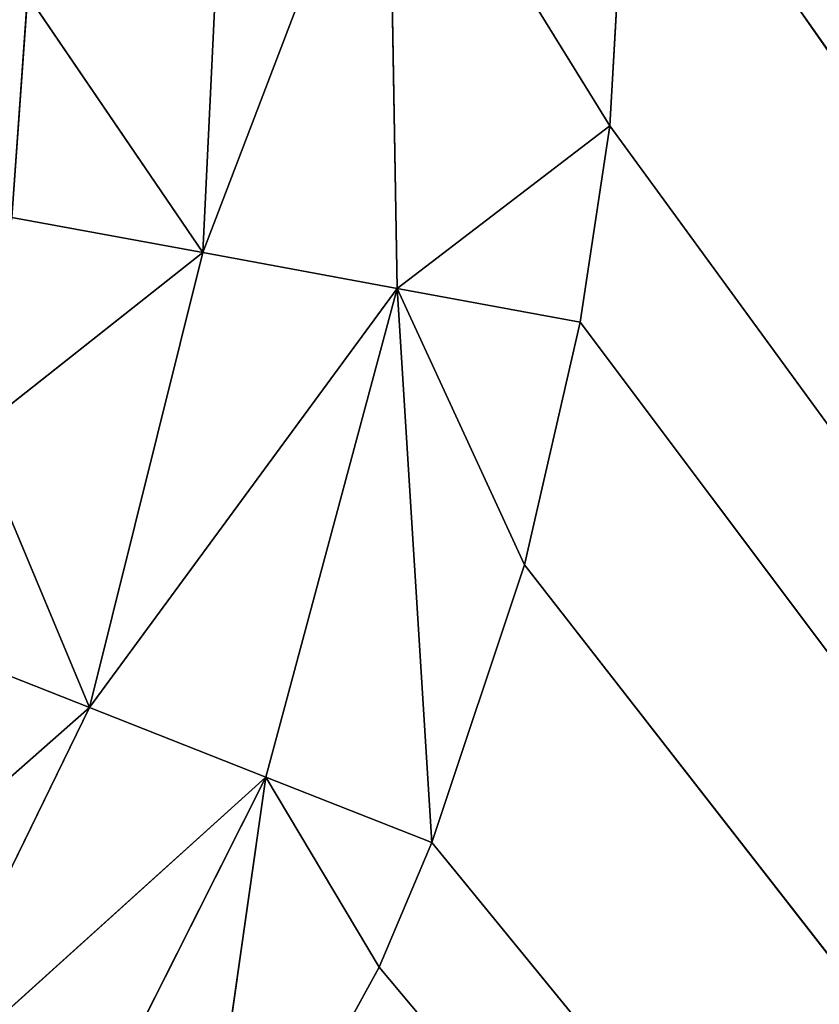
# Model space of a CAD drawing. Extents: x 0 to 500, y 0 to 420.
# Tile 185 of 256: x 471.15 to 473.82, y 31.76 to 35.04. Entities that reach past the tile are written whole.
import ezdxf

# ---------------------------------------------------------------- set-up
doc = ezdxf.new("R2010")
doc.units = 0
doc.header["$LTSCALE"] = 25.4
doc.layers.get('0').update_dxf_attribs({"linetype": 'CONTINUOUS'})

# ---------------------------------------------------------------- blocks, each defined once
blk = doc.blocks.new('5902539864175_-_S_STL')
at = {"color": 0}
for p, q in [((471.7175, 103, 389.2705), (471.9714, 102.9645, 387.4863)), ((471.7175, 103, 389.2705), (471.9714, 102.9645, 387.4863)), ((472.3489, 103, 388.1193), (471.7175, 103, 389.2705)), ((472.3489, 103, 388.1193), (471.7175, 103, 389.2705)), ((471.9714, 102.9645, 387.4863), (472.5247, 103, 387.7045)), ((472.3489, 103, 388.1193), (471.9714, 102.9645, 387.4863)), ((472.3489, 103, 388.1193), (471.9714, 102.9645, 387.4863)), ((471.9714, 102.9645, 387.4863), (472.5247, 103, 387.7045)), ((472.5247, 103, 387.7045), (472.3489, 103, 388.1193)), ((472.3489, 103, 388.1193), (494.1707, 103, 414.1707)), ((472.5247, 103, 387.7045), (472.3489, 103, 388.1193)), ((472.3489, 103, 388.1193), (494.1707, 103, 414.1707)), ((472.3786, 102.9345, 384.1223), (473.1169, 103, 385.3174)), ((472.3786, 102.9345, 384.1223), (473.1169, 103, 385.3174)), ((472.409, 102.9614, 385.8586), (473.1169, 103, 385.3174)), ((472.409, 102.9614, 385.8586), (473.1169, 103, 385.3174)), ((472.409, 102.9614, 385.8586), (473.0189, 103, 385.971)), ((472.5247, 103, 387.7045), (472.409, 102.9614, 385.8586)), ((472.5247, 103, 387.7045), (472.409, 102.9614, 385.8586)), ((472.8335, 103, 386.7791), (472.409, 102.9614, 385.8586)), ((472.8335, 103, 386.7791), (472.409, 102.9614, 385.8586)), ((472.409, 102.9614, 385.8586), (473.0189, 103, 385.971)), ((472.8335, 103, 386.7791), (472.5247, 103, 387.7045)), ((472.8335, 103, 386.7791), (472.5247, 103, 387.7045)), ((494.1707, 103, 414.1707), (472.5247, 103, 387.7045)), ((494.1707, 103, 414.1707), (472.5247, 103, 387.7045)), ((473.0189, 103, 385.971), (472.8335, 103, 386.7791)), ((472.8335, 103, 386.7791), (494.1707, 103, 414.1707)), ((473.0189, 103, 385.971), (472.8335, 103, 386.7791)), ((472.8335, 103, 386.7791), (494.1707, 103, 414.1707)), ((473.1169, 103, 385.3174), (473.0189, 103, 385.971)), ((473.0189, 103, 385.971), (494.1707, 103, 414.1707)), ((473.1169, 103, 385.3174), (473.0189, 103, 385.971)), ((473.0189, 103, 385.971), (494.1707, 103, 414.1707)), ((494.1707, 103, 414.1707), (473.1169, 103, 385.3174)), ((473.1853, 103, 384.1223), (473.1169, 103, 385.3174)), ((473.1853, 103, 384.1223), (473.1169, 103, 385.3174)), ((494.1707, 103, 414.1707), (473.1169, 103, 385.3174)), ((473.1853, 103, 384.1223), (494.1707, 103, 414.1707)), ((473.1853, 103, 384.1223), (494.1707, 103, 414.1707)), ((471.9714, 102.9645, 387.4863), (470.7179, 102.8556, 388.6185)), ((471.9714, 102.9645, 387.4863), (470.7179, 102.8556, 388.6185)), ((471.9714, 102.9645, 387.4863), (471.2321, 102.9664, 388.9539)), ((471.9714, 102.9645, 387.4863), (471.2321, 102.9664, 388.9539)), ((471.9714, 102.9645, 387.4863), (471.3845, 102.8474, 387.2548)), ((471.9714, 102.9645, 387.4863), (471.3845, 102.8474, 387.2548)), ((472.409, 102.9614, 385.8586), (471.3845, 102.8474, 387.2548)), ((472.409, 102.9614, 385.8586), (471.3845, 102.8474, 387.2548)), ((472.409, 102.9614, 385.8586), (471.7617, 102.8339, 385.7393)), ((472.409, 102.9614, 385.8586), (471.7617, 102.8339, 385.7393)), ((472.409, 102.9614, 385.8586), (471.9714, 102.9645, 387.4863)), ((472.409, 102.9614, 385.8586), (471.9714, 102.9645, 387.4863)), ((472.3786, 102.9345, 384.1223), (472.409, 102.9614, 385.8586)), ((472.3786, 102.9345, 384.1223), (472.409, 102.9614, 385.8586)), ((472.3786, 102.9345, 384.1223), (471.7617, 102.8339, 385.7393)), ((472.3786, 102.9345, 384.1223), (471.7617, 102.8339, 385.7393)), ((470.7179, 102.8556, 388.6185), (471.3845, 102.8474, 387.2548)), ((470.7179, 102.8556, 388.6185), (471.3845, 102.8474, 387.2548)), ((471.3845, 102.8474, 387.2548), (470.2112, 102.6656, 388.288)), ((471.3845, 102.8474, 387.2548), (470.2112, 102.6656, 388.288)), ((471.3845, 102.8474, 387.2548), (470.8066, 102.6464, 387.0269)), ((471.3845, 102.8474, 387.2548), (470.8066, 102.6464, 387.0269)), ((471.3845, 102.8474, 387.2548), (471.0013, 102.632, 386.3393)), ((471.3845, 102.8474, 387.2548), (471.0013, 102.632, 386.3393)), ((471.7617, 102.8339, 385.7393), (471.0013, 102.632, 386.3393)), ((471.7617, 102.8339, 385.7393), (471.0013, 102.632, 386.3393)), ((471.7617, 102.8339, 385.7393), (471.1254, 102.6146, 385.6219)), ((471.7617, 102.8339, 385.7393), (471.1254, 102.6146, 385.6219)), ((471.1782, 102.5942, 384.8808), (471.7617, 102.8339, 385.7393)), ((471.1782, 102.5942, 384.8808), (471.7617, 102.8339, 385.7393)), ((471.3845, 102.8474, 387.2548), (471.7617, 102.8339, 385.7393)), ((471.3845, 102.8474, 387.2548), (471.7617, 102.8339, 385.7393)), ((471.7617, 102.8339, 385.7393), (471.8394, 102.8154, 384.1223)), ((471.7617, 102.8339, 385.7393), (471.8394, 102.8154, 384.1223)), ((471.1782, 102.5942, 384.8808), (471.1254, 102.6146, 385.6219)), ((471.1782, 102.5942, 384.8808), (471.1254, 102.6146, 385.6219))]:
    blk.add_line(p, q, dxfattribs=at)
mesh = blk.add_polyface(dxfattribs=at)
corners = [(471.7175, 103, 389.2705), (471.9714, 102.9645, 387.4863), (471.2321, 102.9664, 388.9539)]
mesh.append_faces([[corners[k] for k in face] for face in [(0, 1, 2)]], dxfattribs={"color": 0})
mesh = blk.add_polyface(dxfattribs=at)
corners = [(471.7175, 103, 389.2705), (472.3489, 103, 388.1193), (471.9714, 102.9645, 387.4863)]
mesh.append_faces([[corners[k] for k in face] for face in [(0, 1, 2)]], dxfattribs={"color": 0})
mesh = blk.add_polyface(dxfattribs=at)
corners = [(494.1707, 103, 414.1707), (472.3489, 103, 388.1193), (471.7175, 103, 389.2705)]
mesh.append_faces([[corners[k] for k in face] for face in [(0, 1, 2)]], dxfattribs={"color": 0})
mesh = blk.add_polyface(dxfattribs=at)
corners = [(472.5247, 103, 387.7045), (472.409, 102.9614, 385.8586), (471.9714, 102.9645, 387.4863)]
mesh.append_faces([[corners[k] for k in face] for face in [(0, 1, 2)]], dxfattribs={"color": 0})
mesh = blk.add_polyface(dxfattribs=at)
corners = [(472.3489, 103, 388.1193), (472.5247, 103, 387.7045), (471.9714, 102.9645, 387.4863)]
mesh.append_faces([[corners[k] for k in face] for face in [(0, 1, 2)]], dxfattribs={"color": 0})
mesh = blk.add_polyface(dxfattribs=at)
corners = [(494.1707, 103, 414.1707), (472.5247, 103, 387.7045), (472.3489, 103, 388.1193)]
mesh.append_faces([[corners[k] for k in face] for face in [(0, 1, 2)]], dxfattribs={"color": 0})
mesh = blk.add_polyface(dxfattribs=at)
corners = [(473.1169, 103, 385.3174), (473.1853, 103, 384.1223), (472.3786, 102.9345, 384.1223)]
mesh.append_faces([[corners[k] for k in face] for face in [(0, 1, 2)]], dxfattribs={"color": 0})
mesh = blk.add_polyface(dxfattribs=at)
corners = [(472.409, 102.9614, 385.8586), (473.1169, 103, 385.3174), (472.3786, 102.9345, 384.1223)]
mesh.append_faces([[corners[k] for k in face] for face in [(0, 1, 2)]], dxfattribs={"color": 0})
mesh = blk.add_polyface(dxfattribs=at)
corners = [(473.0189, 103, 385.971), (473.1169, 103, 385.3174), (472.409, 102.9614, 385.8586)]
mesh.append_faces([[corners[k] for k in face] for face in [(0, 1, 2)]], dxfattribs={"color": 0})
mesh = blk.add_polyface(dxfattribs=at)
corners = [(472.5247, 103, 387.7045), (472.8335, 103, 386.7791), (472.409, 102.9614, 385.8586)]
mesh.append_faces([[corners[k] for k in face] for face in [(0, 1, 2)]], dxfattribs={"color": 0})
mesh = blk.add_polyface(dxfattribs=at)
corners = [(472.8335, 103, 386.7791), (473.0189, 103, 385.971), (472.409, 102.9614, 385.8586)]
mesh.append_faces([[corners[k] for k in face] for face in [(0, 1, 2)]], dxfattribs={"color": 0})
mesh = blk.add_polyface(dxfattribs=at)
corners = [(494.1707, 103, 414.1707), (472.8335, 103, 386.7791), (472.5247, 103, 387.7045)]
mesh.append_faces([[corners[k] for k in face] for face in [(0, 1, 2)]], dxfattribs={"color": 0})
mesh = blk.add_polyface(dxfattribs=at)
corners = [(494.1707, 103, 414.1707), (473.0189, 103, 385.971), (472.8335, 103, 386.7791)]
mesh.append_faces([[corners[k] for k in face] for face in [(0, 1, 2)]], dxfattribs={"color": 0})
mesh = blk.add_polyface(dxfattribs=at)
corners = [(494.1707, 103, 414.1707), (473.1169, 103, 385.3174), (473.0189, 103, 385.971)]
mesh.append_faces([[corners[k] for k in face] for face in [(0, 1, 2)]], dxfattribs={"color": 0})
mesh = blk.add_polyface(dxfattribs=at)
corners = [(494.1707, 103, 414.1707), (473.1853, 103, 384.1223), (473.1169, 103, 385.3174)]
mesh.append_faces([[corners[k] for k in face] for face in [(0, 1, 2)]], dxfattribs={"color": 0})
mesh = blk.add_polyface(dxfattribs=at)
corners = [(494.1707, 103, 414.1707), (494.1707, 103), (473.1853, 103, 105.0868)]
mesh.append_faces([[corners[k] for k in face] for face in [(0, 1, 2)]], dxfattribs={"color": 0})
mesh = blk.add_polyface(dxfattribs=at)
corners = [(494.1707, 103, 414.1707), (473.1853, 103, 105.0868), (473.1853, 103, 384.1223)]
mesh.append_faces([[corners[k] for k in face] for face in [(0, 1, 2)]], dxfattribs={"color": 0})
mesh = blk.add_polyface(dxfattribs=at)
corners = [(471.2321, 102.9664, 388.9539), (471.9714, 102.9645, 387.4863), (470.7179, 102.8556, 388.6185)]
mesh.append_faces([[corners[k] for k in face] for face in [(0, 1, 2)]], dxfattribs={"color": 0})
mesh = blk.add_polyface(dxfattribs=at)
corners = [(470.7179, 102.8556, 388.6185), (471.9714, 102.9645, 387.4863), (471.3845, 102.8474, 387.2548)]
mesh.append_faces([[corners[k] for k in face] for face in [(0, 1, 2)]], dxfattribs={"color": 0})
mesh = blk.add_polyface(dxfattribs=at)
corners = [(471.9714, 102.9645, 387.4863), (472.409, 102.9614, 385.8586), (471.3845, 102.8474, 387.2548)]
mesh.append_faces([[corners[k] for k in face] for face in [(0, 1, 2)]], dxfattribs={"color": 0})
mesh = blk.add_polyface(dxfattribs=at)
corners = [(471.3845, 102.8474, 387.2548), (472.409, 102.9614, 385.8586), (471.7617, 102.8339, 385.7393)]
mesh.append_faces([[corners[k] for k in face] for face in [(0, 1, 2)]], dxfattribs={"color": 0})
mesh = blk.add_polyface(dxfattribs=at)
corners = [(472.409, 102.9614, 385.8586), (472.3786, 102.9345, 384.1223), (471.7617, 102.8339, 385.7393)]
mesh.append_faces([[corners[k] for k in face] for face in [(0, 1, 2)]], dxfattribs={"color": 0})
mesh = blk.add_polyface(dxfattribs=at)
corners = [(471.7617, 102.8339, 385.7393), (472.3786, 102.9345, 384.1223), (471.8394, 102.8154, 384.1223)]
mesh.append_faces([[corners[k] for k in face] for face in [(0, 1, 2)]], dxfattribs={"color": 0})
mesh = blk.add_polyface(dxfattribs=at)
corners = [(470.7179, 102.8556, 388.6185), (471.3845, 102.8474, 387.2548), (470.2112, 102.6656, 388.288)]
mesh.append_faces([[corners[k] for k in face] for face in [(0, 1, 2)]], dxfattribs={"color": 0})
mesh = blk.add_polyface(dxfattribs=at)
corners = [(470.2112, 102.6656, 388.288), (471.3845, 102.8474, 387.2548), (470.8066, 102.6464, 387.0269)]
mesh.append_faces([[corners[k] for k in face] for face in [(0, 1, 2)]], dxfattribs={"color": 0})
mesh = blk.add_polyface(dxfattribs=at)
corners = [(471.3845, 102.8474, 387.2548), (471.0013, 102.632, 386.3393), (470.8066, 102.6464, 387.0269)]
mesh.append_faces([[corners[k] for k in face] for face in [(0, 1, 2)]], dxfattribs={"color": 0})
mesh = blk.add_polyface(dxfattribs=at)
corners = [(471.3845, 102.8474, 387.2548), (471.7617, 102.8339, 385.7393), (471.0013, 102.632, 386.3393)]
mesh.append_faces([[corners[k] for k in face] for face in [(0, 1, 2)]], dxfattribs={"color": 0})
mesh = blk.add_polyface(dxfattribs=at)
corners = [(471.0013, 102.632, 386.3393), (471.7617, 102.8339, 385.7393), (471.1254, 102.6146, 385.6219)]
mesh.append_faces([[corners[k] for k in face] for face in [(0, 1, 2)]], dxfattribs={"color": 0})
mesh = blk.add_polyface(dxfattribs=at)
corners = [(471.7617, 102.8339, 385.7393), (471.1782, 102.5942, 384.8808), (471.1254, 102.6146, 385.6219)]
mesh.append_faces([[corners[k] for k in face] for face in [(0, 1, 2)]], dxfattribs={"color": 0})
mesh = blk.add_polyface(dxfattribs=at)
corners = [(471.7617, 102.8339, 385.7393), (471.8394, 102.8154, 384.1223), (471.1782, 102.5942, 384.8808)]
mesh.append_faces([[corners[k] for k in face] for face in [(0, 1, 2)]], dxfattribs={"color": 0})
mesh = blk.add_polyface(dxfattribs=at)
corners = [(471.1254, 102.6146, 385.6219), (471.1782, 102.5942, 384.8808), (470.5505, 102.2688, 384.8243)]
mesh.append_faces([[corners[k] for k in face] for face in [(0, 1, 2)]], dxfattribs={"color": 0})

msp = doc.modelspace()

# ---------------------------------------------------------------- block references
at = {"color": 254, "extrusion": (0, -1, -5.55112e-17)}
msp.add_blockref('5902539864175_-_S_STL', (0, 0, -420), dxfattribs=at)

doc.saveas('drawing.dxf')
